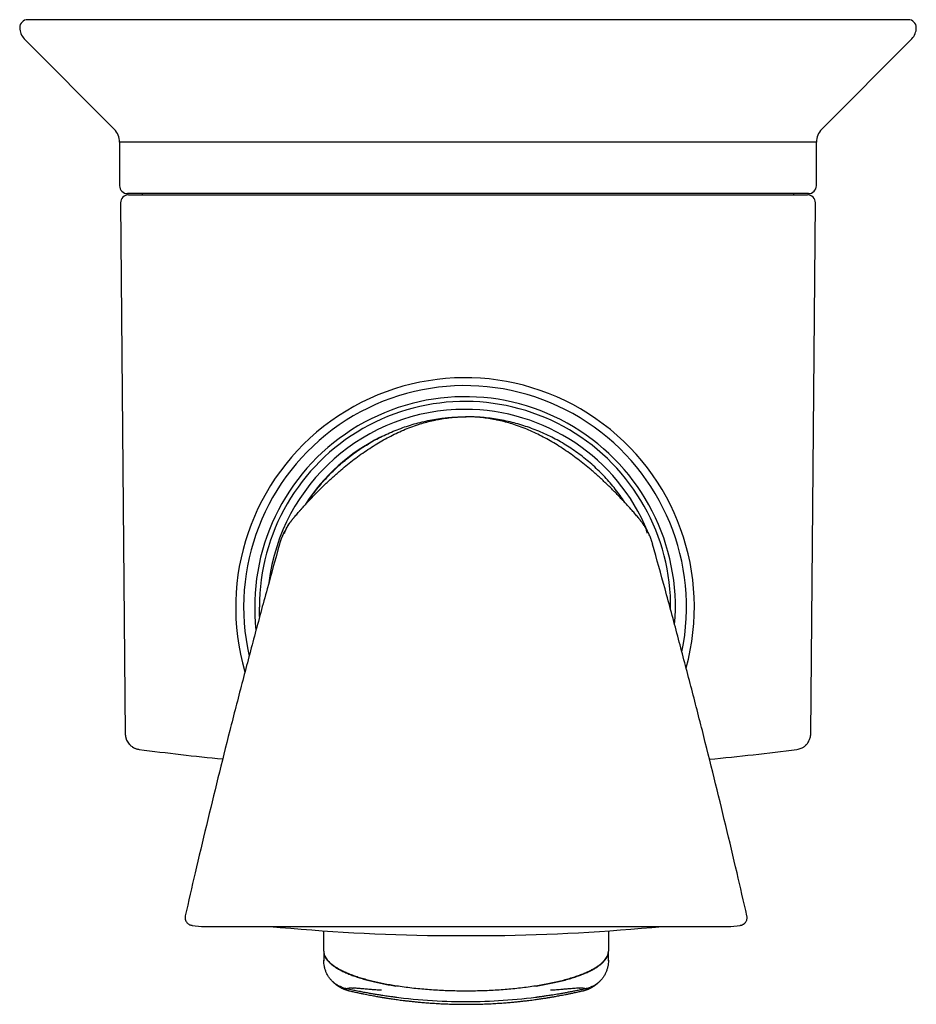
# Model space of a CAD drawing. Header units: millimetres. Extents: x 8 to 552, y 12 to 759.
# Tile 12 of 55: x 180 to 236, y 232 to 294. Entities that reach past the tile are written whole.
import ezdxf

# ---------------------------------------------------------------- set-up
doc = ezdxf.new("R2010")
doc.units = ezdxf.units.MM

msp = doc.modelspace()

# ---------------------------------------------------------------- linework, layer by layer
at = {"color": 7, "linetype": 'Continuous', "lineweight": 30}
for p, q in [((180.017, 292.782), (185.698, 287.062)), ((230.443, 287.062), (236.124, 292.782)), ((186.046, 286.238), (186.046, 283.487)), ((208.071, 286.238), (186.046, 286.238)), ((230.095, 286.238), (208.071, 286.238)), ((230.095, 283.487), (230.095, 286.238)), ((229.595, 282.987), (186.546, 282.987)), ((186.608, 282.907), (208.071, 282.907)), ((187.473, 282.987), (187.473, 282.907)), ((208.071, 282.907), (229.533, 282.907)), ((228.669, 282.907), (228.669, 282.987)), ((186.108, 282.402), (186.401, 248.827)), ((229.74, 248.827), (230.033, 282.402)), ((207.949, 268.877), (207.904, 268.876)), ((207.949, 268.877), (207.949, 268.877)), ((218.257, 263.158), (218.258, 263.158)), ((218.259, 263.157), (218.259, 263.157)), ((218.273, 263.14), (218.26, 263.155)), ((190.193, 237.323), (190.193, 237.323)), ((225.703, 237.324), (225.703, 237.324)), ((190.629, 236.714), (191.22, 236.652)), ((191.251, 236.651), (207.949, 236.651)), ((207.949, 236.651), (224.646, 236.651)), ((224.678, 236.652), (225.268, 236.714)), ((198.949, 235.737), (198.949, 236.369)), ((206.184, 236.069), (209.715, 236.069)), ((216.949, 236.369), (216.949, 235.737)), ((198.949, 235.09), (198.949, 235.737)), ((216.949, 235.737), (216.949, 235.09)), ((198.949, 235.09), (198.949, 235.068)), ((198.949, 235.068), (198.949, 234.634)), ((216.949, 235.068), (216.949, 235.09)), ((216.949, 234.634), (216.949, 235.068)), ((198.949, 234.634), (198.949, 234.539)), ((198.949, 234.539), (198.949, 234.525)), ((198.949, 234.525), (198.949, 234.523)), ((198.949, 234.498), (198.949, 234.523)), ((198.949, 234.501), (198.949, 234.463)), ((216.948, 234.463), (216.949, 234.501)), ((216.949, 234.539), (216.949, 234.634)), ((216.949, 234.525), (216.949, 234.539)), ((216.949, 234.523), (216.949, 234.525)), ((216.949, 234.523), (216.949, 234.498)), ((200.534, 232.588), (200.535, 232.588)), ((215.363, 232.589), (215.364, 232.59))]:
    msp.add_line(p, q, dxfattribs=at)
at = {"color": 7, "linetype": 'Continuous', "lineweight": 30, "flags": 128}
for points in [[(206.7, 268.787), (206.628, 268.78), (206.502, 268.766)], [(207.973, 268.877), (207.961, 268.877), (207.951, 268.877)], [(209.858, 268.682), (209.76, 268.698), (209.731, 268.702)], [(194.897, 256.241), (194.887, 256.505), (194.883, 256.846)]]:
    msp.add_lwpolyline(points, dxfattribs=at)
at = {"color": 7, "linetype": 'Continuous', "lineweight": 30}
for centre, radius, start, end in [((180.227, 293.487), 0.5, 90, 180), ((235.915, 293.487), 0.5, 0, 90), ((180.727, 293.487), 1, 180, 224.80311), ((235.415, 293.487), 1, 315.19689, 0), ((184.846, 286.217), 1.2, 1, 44.80311), ((231.295, 286.217), 1.2, 135.19689, 179), ((186.546, 283.487), 0.5, 180, 270), ((229.595, 283.487), 0.5, 270, 0), ((186.608, 282.407), 0.5, 90, 180.5), ((229.533, 282.407), 0.5, 359.5, 90), ((207.883, 256.846), 14.5, 344.61843, 196.37466), ((207.883, 256.846), 14, 348.35556, 192.81607), ((207.883, 256.846), 13.3, 355.23092, 186.32892), ((207.883, 256.846), 13, 359.26179, 180), ((207.883, 256.846), 12.5, 90, 172.93432), ((207.883, 256.846), 12.5, 22.52863, 90), ((207.883, 256.846), 12, 116.51181, 147.45974), ((208.071, 406.487), 160, 262.53096, 264.43797), ((208.071, 406.487), 160, 275.47641, 277.46931), ((191.251, 236.951), 0.3, 264, 270), ((207.95, 366.057), 130, 264.52295, 269.21585), ((207.95, 366.057), 130, 270.78415, 275.47705), ((224.646, 236.951), 0.3, 270, 276), ((206.184, 237.069), 1, 269.21585, 270), ((209.715, 237.069), 1, 270, 270.78415), ((207.949, 266.857), 34.96, 262.02174, 270), ((207.949, 266.857), 34.96, 270, 277.72002)]:
    msp.add_arc(centre, radius, start, end, dxfattribs=at)
for points, knots in [([(208.071, 293.987), (207.812, 293.987), (207.295, 293.987), (206.521, 293.987), (205.905, 293.987), (205.445, 293.987), (205.143, 293.987), (204.84, 293.987), (204.531, 293.987), (204.21, 293.987), (203.762, 293.987), (203.196, 293.987), (202.519, 293.987), (201.922, 293.987), (201.404, 293.987), (201.072, 293.987), (200.849, 293.987), (200.733, 293.987), (200.618, 293.987), (200.504, 293.987), (200.389, 293.987), (200.075, 293.987), (199.564, 293.987), (198.861, 293.987), (198.165, 293.987), (197.562, 293.987), (197.048, 293.987), (196.622, 293.987), (196.195, 293.987), (195.76, 293.987), (195.317, 293.987), (194.868, 293.987), (194.423, 293.987), (193.982, 293.987), (193.538, 293.987), (193.157, 293.987), (192.839, 293.987), (192.589, 293.987), (192.34, 293.987), (192.093, 293.987), (191.848, 293.987), (191.605, 293.987), (191.302, 293.987), (190.94, 293.987), (190.523, 293.987), (190.113, 293.987), (189.709, 293.987), (189.308, 293.987), (188.952, 293.987), (188.64, 293.987), (188.373, 293.987), (188.109, 293.987), (187.85, 293.987), (187.593, 293.987), (187.341, 293.987), (187.046, 293.987), (186.713, 293.987), (186.345, 293.987), (185.987, 293.987), (185.638, 293.987), (185.296, 293.987), (184.984, 293.987), (184.701, 293.987), (184.447, 293.987), (184.201, 293.987), (183.961, 293.987), (183.727, 293.987), (183.478, 293.987), (183.215, 293.987), (182.941, 293.987), (182.681, 293.987), (182.432, 293.987), (182.196, 293.987), (181.974, 293.987), (181.769, 293.987), (181.578, 293.987), (181.4, 293.987), (181.235, 293.987), (181.066, 293.987), (180.9, 293.987), (180.741, 293.987), (180.603, 293.987), (180.487, 293.987), (180.391, 293.987), (180.317, 293.987), (180.265, 293.987), (180.233, 293.987), (180.229, 293.987), (180.227, 293.987)], [0, 0, 0, 0, 0.0177294, 0.035441, 0.0531483, 0.0601068, 0.0670677, 0.0740316, 0.0809996, 0.0883939, 0.096278, 0.1120315, 0.1277739, 0.1435148, 0.1539079, 0.1643074, 0.1670325, 0.1697582, 0.1724847, 0.175212, 0.1779401, 0.1806691, 0.1976391, 0.2145841, 0.2315161, 0.2484472, 0.2590947, 0.2697496, 0.2804149, 0.2912928, 0.3028898, 0.3144834, 0.3260777, 0.3376764, 0.3493738, 0.3616072, 0.3684706, 0.3753335, 0.3821965, 0.3890605, 0.3959263, 0.4027947, 0.4096664, 0.421846, 0.4340197, 0.446192, 0.4583673, 0.4705502, 0.4831022, 0.4916871, 0.5002697, 0.5088513, 0.5174337, 0.5260184, 0.5346069, 0.5432008, 0.5564867, 0.5697645, 0.5830401, 0.5963192, 0.6096076, 0.6232084, 0.6340208, 0.6448292, 0.6556368, 0.6664467, 0.6772619, 0.6880857, 0.7022632, 0.7164306, 0.7305948, 0.7447629, 0.7589419, 0.773334, 0.7869999, 0.80066, 0.8143206, 0.8279879, 0.8416683, 0.8593382, 0.8769936, 0.8946483, 0.9123159, 0.9300694, 0.9475497, 0.9650228, 0.9825018, 1, 1, 1, 1]), ([(235.915, 293.987), (235.913, 293.987), (235.908, 293.987), (235.875, 293.987), (235.82, 293.987), (235.744, 293.987), (235.654, 293.987), (235.554, 293.987), (235.45, 293.987), (235.333, 293.987), (235.203, 293.987), (235.058, 293.987), (234.897, 293.987), (234.72, 293.987), (234.53, 293.987), (234.325, 293.987), (234.108, 293.987), (233.895, 293.987), (233.691, 293.987), (233.496, 293.987), (233.294, 293.987), (233.084, 293.987), (232.866, 293.987), (232.622, 293.987), (232.352, 293.987), (232.051, 293.987), (231.74, 293.987), (231.417, 293.987), (231.086, 293.987), (230.785, 293.987), (230.517, 293.987), (230.283, 293.987), (230.045, 293.987), (229.803, 293.987), (229.556, 293.987), (229.305, 293.987), (229.031, 293.987), (228.733, 293.987), (228.409, 293.987), (228.08, 293.987), (227.745, 293.987), (227.404, 293.987), (227.061, 293.987), (226.741, 293.987), (226.448, 293.987), (226.177, 293.987), (225.903, 293.987), (225.626, 293.987), (225.346, 293.987), (225.063, 293.987), (224.692, 293.987), (224.229, 293.987), (223.67, 293.987), (223.101, 293.987), (222.533, 293.987), (222.007, 293.987), (221.525, 293.987), (221.079, 293.987), (220.631, 293.987), (220.191, 293.987), (219.666, 293.987), (219.051, 293.987), (218.334, 293.987), (217.691, 293.987), (217.125, 293.987), (216.758, 293.987), (216.51, 293.987), (216.382, 293.987), (216.254, 293.987), (216.125, 293.987), (215.996, 293.987), (215.699, 293.987), (215.234, 293.987), (214.596, 293.987), (213.955, 293.987), (213.414, 293.987), (212.972, 293.987), (212.633, 293.987), (212.292, 293.987), (211.957, 293.987), (211.635, 293.987), (211.156, 293.987), (210.514, 293.987), (209.701, 293.987), (208.886, 293.987), (208.343, 293.987), (208.071, 293.987)], [0, 0, 0, 0, 0.017808, 0.035601, 0.053393, 0.071198, 0.088942, 0.102819, 0.11669, 0.130562, 0.14444, 0.158332, 0.172834, 0.187325, 0.201812, 0.216304, 0.230807, 0.245107, 0.256241, 0.267371, 0.2785, 0.289632, 0.300769, 0.311916, 0.325682, 0.33944, 0.353195, 0.366954, 0.380723, 0.394186, 0.403131, 0.412072, 0.421013, 0.429955, 0.438898, 0.447847, 0.456801, 0.467731, 0.478656, 0.489578, 0.500501, 0.511428, 0.522362, 0.532928, 0.541128, 0.549327, 0.557524, 0.565723, 0.573923, 0.582127, 0.590335, 0.605905, 0.621469, 0.637035, 0.652602, 0.667362, 0.678956, 0.69055, 0.70215, 0.713554, 0.724222, 0.741978, 0.759718, 0.777454, 0.789166, 0.800886, 0.803958, 0.807031, 0.810104, 0.813179, 0.816255, 0.819332, 0.834383, 0.849418, 0.864444, 0.87947, 0.887343, 0.89522, 0.903102, 0.91099, 0.918457, 0.925423, 0.944067, 0.9627, 0.981339, 1, 1, 1, 1]), ([(197.64, 263.158), (197.791, 263.324), (198.094, 263.656), (198.563, 264.141), (199.043, 264.615), (199.537, 265.076), (200.009, 265.49), (200.455, 265.86), (200.874, 266.189), (201.303, 266.505), (201.741, 266.808), (202.182, 267.092), (202.625, 267.356), (203.069, 267.6), (203.523, 267.828), (203.986, 268.037), (204.457, 268.226), (204.915, 268.386), (205.356, 268.519), (205.78, 268.628), (206.207, 268.718), (206.639, 268.788), (207.074, 268.839), (207.511, 268.871), (207.803, 268.875), (207.949, 268.877)], [0, 0, 0, 0, 0.055998, 0.112003, 0.168025, 0.22405, 0.280058, 0.32405, 0.368032, 0.412015, 0.456011, 0.500011, 0.541678, 0.583348, 0.625019, 0.666683, 0.708346, 0.750016, 0.785732, 0.821442, 0.85715, 0.892862, 0.928576, 0.964288, 1, 1, 1, 1]), ([(197.9, 263.441), (197.929, 263.486), (198.05, 263.676), (198.28, 263.996), (198.591, 264.402), (198.92, 264.792), (199.265, 265.169), (199.626, 265.531), (200.002, 265.876), (200.392, 266.206), (200.796, 266.519), (201.213, 266.814), (201.642, 267.091), (202.082, 267.35), (202.533, 267.59), (202.993, 267.81), (203.463, 268.011), (203.941, 268.192), (204.426, 268.352), (204.917, 268.492), (205.414, 268.61), (205.915, 268.707), (206.42, 268.783), (206.928, 268.837), (207.438, 268.871), (207.778, 268.875), (207.949, 268.877)], [0, 0, 0, 0, 0.013663, 0.05655, 0.099438, 0.142324, 0.185209, 0.228093, 0.270977, 0.31386, 0.356744, 0.399627, 0.442508, 0.485389, 0.528271, 0.571153, 0.614035, 0.656918, 0.6998, 0.742683, 0.785567, 0.828453, 0.87134, 0.914227, 0.957114, 1, 1, 1, 1]), ([(218.257, 263.158), (218.106, 263.324), (217.803, 263.656), (217.335, 264.141), (216.854, 264.615), (216.36, 265.076), (215.889, 265.49), (215.442, 265.86), (215.023, 266.189), (214.595, 266.505), (214.156, 266.808), (213.715, 267.092), (213.272, 267.356), (212.828, 267.6), (212.375, 267.828), (211.912, 268.037), (211.44, 268.226), (210.982, 268.386), (210.541, 268.519), (210.118, 268.628), (209.69, 268.718), (209.258, 268.788), (208.823, 268.839), (208.387, 268.871), (208.095, 268.875), (207.949, 268.877)], [0, 0, 0, 0, 0.055998, 0.112003, 0.168025, 0.22405, 0.280058, 0.32405, 0.368032, 0.412015, 0.456011, 0.500011, 0.541678, 0.583348, 0.625019, 0.666683, 0.708346, 0.750016, 0.785732, 0.821442, 0.85715, 0.892862, 0.928576, 0.964288, 1, 1, 1, 1]), ([(217.997, 263.441), (217.968, 263.486), (217.847, 263.676), (217.617, 263.996), (217.306, 264.402), (216.977, 264.792), (216.632, 265.169), (216.271, 265.531), (215.895, 265.876), (215.505, 266.206), (215.101, 266.519), (214.685, 266.814), (214.256, 267.091), (213.816, 267.35), (213.365, 267.59), (212.904, 267.81), (212.434, 268.011), (211.957, 268.192), (211.472, 268.352), (210.98, 268.492), (210.484, 268.61), (209.982, 268.707), (209.477, 268.783), (208.969, 268.837), (208.467, 268.871), (208.135, 268.875), (207.973, 268.877)], [0, 0, 0, 0, 0.013691, 0.056665, 0.099639, 0.142613, 0.185585, 0.228555, 0.271526, 0.314497, 0.357467, 0.400437, 0.443406, 0.486374, 0.529342, 0.572311, 0.61528, 0.65825, 0.701219, 0.744189, 0.78716, 0.830133, 0.873107, 0.916081, 0.959055, 1, 1, 1, 1]), ([(197.127, 262.576), (197.129, 262.578), (197.166, 262.622), (197.235, 262.702), (197.33, 262.81), (197.409, 262.9), (197.474, 262.972), (197.524, 263.029), (197.563, 263.073), (197.592, 263.105), (197.611, 263.126), (197.621, 263.137), (197.624, 263.14)], [0, 0, 0, 0, 0.012553, 0.229281, 0.420877, 0.587095, 0.706052, 0.807127, 0.890256, 0.940801, 0.981215, 1, 1, 1, 1]), ([(197.635, 263.153), (197.635, 263.152), (197.629, 263.146), (197.612, 263.128), (197.582, 263.094), (197.539, 263.046), (197.485, 262.985), (197.417, 262.909), (197.367, 262.853), (197.339, 262.821), (197.338, 262.819)], [0, 0, 0, 0, 0.007502, 0.057775, 0.164729, 0.309584, 0.492387, 0.713165, 0.990468, 1, 1, 1, 1]), ([(218.254, 263.162), (218.254, 263.162), (218.254, 263.162), (218.254, 263.162), (218.253, 263.162), (218.253, 263.162)], [0, 0, 0, 0, 0.446551, 0.980876, 1, 1, 1, 1]), ([(218.259, 263.157), (218.261, 263.154), (218.269, 263.146), (218.283, 263.129), (218.304, 263.106), (218.334, 263.073), (218.373, 263.029), (218.423, 262.973), (218.478, 262.912), (218.515, 262.869), (218.533, 262.849)], [0, 0, 0, 0, 0.024567, 0.082896, 0.1588, 0.252337, 0.404588, 0.588438, 0.804006, 1, 1, 1, 1]), ([(218.964, 262.34), (218.919, 262.397), (218.814, 262.528), (218.64, 262.727), (218.456, 262.937), (218.332, 263.074), (218.273, 263.14)], [0, 0, 0, 0, 0.205681, 0.476577, 0.748951, 1, 1, 1, 1]), ([(197.137, 262.588), (197.137, 262.588), (197.138, 262.589), (197.132, 262.582), (197.119, 262.567), (197.101, 262.545), (197.078, 262.519), (197.052, 262.487), (197.024, 262.454), (196.994, 262.417), (196.964, 262.379), (196.933, 262.34), (196.903, 262.301), (196.874, 262.262), (196.845, 262.224), (196.817, 262.185), (196.787, 262.145), (196.758, 262.102), (196.729, 262.062), (196.704, 262.024), (196.683, 261.993), (196.665, 261.965), (196.647, 261.937), (196.625, 261.902), (196.597, 261.856), (196.562, 261.799), (196.522, 261.729), (196.478, 261.648), (196.43, 261.554), (196.379, 261.447), (196.334, 261.345), (196.307, 261.278), (196.296, 261.252)], [0, 0, 0, 0, 0.008844, 0.043648, 0.085257, 0.133874, 0.181234, 0.233922, 0.289223, 0.339746, 0.385163, 0.425592, 0.461215, 0.488662, 0.512923, 0.534414, 0.553744, 0.571754, 0.588883, 0.604736, 0.619329, 0.628367, 0.639162, 0.656059, 0.67938, 0.70923, 0.745678, 0.788785, 0.838619, 0.895258, 0.958783, 1, 1, 1, 1]), ([(219.599, 261.257), (219.586, 261.288), (219.557, 261.362), (219.507, 261.472), (219.454, 261.581), (219.406, 261.674), (219.362, 261.751), (219.326, 261.815), (219.295, 261.865), (219.269, 261.908), (219.24, 261.953), (219.208, 262.003), (219.17, 262.059), (219.131, 262.116), (219.09, 262.173), (219.048, 262.23), (219.011, 262.28), (218.978, 262.323), (218.95, 262.358), (218.925, 262.391), (218.901, 262.42), (218.88, 262.446), (218.861, 262.47), (218.844, 262.491), (218.826, 262.512), (218.811, 262.53), (218.797, 262.546), (218.788, 262.557), (218.782, 262.564), (218.779, 262.567), (218.779, 262.566), (218.78, 262.566)], [0, 0, 0, 0, 0.056815, 0.132902, 0.199256, 0.255997, 0.303234, 0.341062, 0.369578, 0.391546, 0.412321, 0.444663, 0.474455, 0.502826, 0.530607, 0.558629, 0.585637, 0.604664, 0.623185, 0.641745, 0.660883, 0.681085, 0.702767, 0.726262, 0.751832, 0.789495, 0.831569, 0.878313, 0.929922, 0.986542, 1, 1, 1, 1]), ([(196.471, 261.493), (196.48, 261.523), (196.502, 261.592), (196.544, 261.705), (196.602, 261.835), (196.676, 261.975), (196.736, 262.068), (196.767, 262.115)], [0, 0, 0, 0, 0.135346, 0.315015, 0.521695, 0.75539, 1, 1, 1, 1]), ([(219.425, 261.493), (219.411, 261.539), (219.379, 261.646), (219.309, 261.806), (219.225, 261.971), (219.159, 262.072), (219.127, 262.121)], [0, 0, 0, 0, 0.207059, 0.4797277, 0.7510333, 1, 1, 1, 1]), ([(196.295, 261.253), (196.291, 261.244), (196.282, 261.221), (196.267, 261.182), (196.25, 261.135), (196.234, 261.092), (196.221, 261.053), (196.21, 261.021), (196.199, 260.987), (196.185, 260.941), (196.167, 260.881), (196.154, 260.837), (196.148, 260.813)], [0, 0, 0, 0, 0.098062, 0.251809, 0.390924, 0.513083, 0.580681, 0.642263, 0.69969, 0.755854, 0.872349, 1, 1, 1, 1]), ([(219.75, 260.813), (219.743, 260.837), (219.73, 260.881), (219.712, 260.941), (219.698, 260.987), (219.687, 261.021), (219.676, 261.053), (219.663, 261.092), (219.648, 261.135), (219.631, 261.182), (219.615, 261.223), (219.605, 261.247), (219.601, 261.257)], [0, 0, 0, 0, 0.125508, 0.240046, 0.295267, 0.35173, 0.412278, 0.47874, 0.598849, 0.735629, 0.886795, 1, 1, 1, 1]), ([(196.154, 260.815), (195.892, 259.873), (195.354, 257.938), (194.563, 255.007), (193.776, 252.021), (193.008, 249.031), (192.258, 246.037), (191.528, 243.037), (190.838, 240.133), (190.401, 238.226), (190.194, 237.323)], [0, 0, 0, 0, 0.1210581, 0.2484043, 0.3757566, 0.503115, 0.6304798, 0.7578509, 0.8852286, 1, 1, 1, 1]), ([(225.704, 237.324), (225.497, 238.227), (225.06, 240.133), (224.37, 243.037), (223.639, 246.037), (222.89, 249.031), (222.121, 252.021), (221.334, 255.007), (220.544, 257.938), (220.006, 259.873), (219.744, 260.815)], [0, 0, 0, 0, 0.114733, 0.242116, 0.369492, 0.496862, 0.624226, 0.751584, 0.878935, 1, 1, 1, 1]), ([(186.401, 248.827), (186.402, 248.795), (186.404, 248.734), (186.418, 248.65), (186.433, 248.581), (186.45, 248.525), (186.467, 248.478), (186.498, 248.402), (186.553, 248.299), (186.633, 248.192), (186.714, 248.107), (186.789, 248.044), (186.854, 247.998), (186.907, 247.966), (186.955, 247.941), (187.016, 247.912), (187.094, 247.883), (187.181, 247.859), (187.243, 247.85), (187.272, 247.845)], [0, 0, 0, 0, 0.068714, 0.128321, 0.177825, 0.216519, 0.249805, 0.283636, 0.387703, 0.49262, 0.562638, 0.632273, 0.697669, 0.728328, 0.763324, 0.81038, 0.868939, 0.938069, 1, 1, 1, 1]), ([(228.87, 247.845), (228.918, 247.853), (229.01, 247.869), (229.135, 247.915), (229.233, 247.964), (229.306, 248.011), (229.359, 248.05), (229.402, 248.086), (229.449, 248.129), (229.504, 248.188), (229.568, 248.271), (229.626, 248.368), (229.674, 248.473), (229.709, 248.582), (229.734, 248.701), (229.738, 248.785), (229.74, 248.827)], [0, 0, 0, 0, 0.1023264, 0.195556, 0.2776447, 0.3310202, 0.3768962, 0.4150102, 0.4503609, 0.5097285, 0.5833979, 0.6707886, 0.744684, 0.8248967, 0.9104156, 1, 1, 1, 1]), ([(190.194, 237.327), (190.189, 237.306), (190.181, 237.264), (190.179, 237.202), (190.184, 237.144), (190.195, 237.088), (190.211, 237.036), (190.232, 236.989), (190.255, 236.947), (190.285, 236.903), (190.328, 236.854), (190.381, 236.809), (190.441, 236.771), (190.504, 236.742), (190.567, 236.723), (190.61, 236.717), (190.629, 236.715)], [0, 0, 0, 0, 0.076915, 0.150167, 0.218452, 0.280667, 0.352725, 0.41115, 0.46033, 0.522197, 0.598965, 0.689656, 0.765757, 0.847482, 0.933346, 1, 1, 1, 1]), ([(225.268, 236.715), (225.284, 236.717), (225.32, 236.721), (225.373, 236.736), (225.427, 236.757), (225.477, 236.783), (225.522, 236.814), (225.561, 236.847), (225.594, 236.882), (225.627, 236.924), (225.662, 236.979), (225.69, 237.043), (225.709, 237.111), (225.718, 237.18), (225.718, 237.253), (225.708, 237.302), (225.704, 237.327)], [0, 0, 0, 0, 0.054828, 0.127743, 0.195725, 0.257656, 0.329319, 0.387288, 0.436403, 0.498432, 0.575334, 0.666222, 0.742569, 0.824663, 0.911039, 1, 1, 1, 1]), ([(198.949, 235.09), (198.95, 235.054), (198.953, 234.982), (198.98, 234.873), (199.022, 234.763), (199.083, 234.652), (199.164, 234.54), (199.263, 234.428), (199.387, 234.312), (199.538, 234.193), (199.718, 234.071), (199.922, 233.951), (200.151, 233.834), (200.403, 233.719), (200.679, 233.607), (200.978, 233.5), (201.297, 233.397), (201.637, 233.298), (201.993, 233.206), (202.363, 233.12), (202.746, 233.04), (203.141, 232.965), (203.411, 232.922), (203.547, 232.9)], [0, 0, 0, 0, 0.031844, 0.06435, 0.097638, 0.131829, 0.167046, 0.203408, 0.241026, 0.283977, 0.328685, 0.375239, 0.423701, 0.474099, 0.526433, 0.580668, 0.636739, 0.69455, 0.753979, 0.813778, 0.874834, 0.936971, 1, 1, 1, 1]), ([(198.949, 235.068), (198.95, 235.032), (198.954, 234.958), (198.981, 234.848), (199.025, 234.737), (199.088, 234.625), (199.169, 234.512), (199.27, 234.399), (199.394, 234.283), (199.544, 234.164), (199.724, 234.042), (199.929, 233.922), (200.158, 233.805), (200.41, 233.691), (200.686, 233.58), (200.982, 233.473), (201.299, 233.37), (201.636, 233.273), (201.987, 233.181), (202.353, 233.096), (202.729, 233.018), (203.117, 232.945), (203.381, 232.902), (203.514, 232.88)], [0, 0, 0, 0, 0.0323947, 0.0653939, 0.0991195, 0.1336935, 0.1692336, 0.2058497, 0.24364, 0.2866908, 0.3315068, 0.3781846, 0.4267722, 0.4772814, 0.5296879, 0.5839339, 0.6399323, 0.6975707, 0.7567032, 0.8160703, 0.8765374, 0.9379137, 1, 1, 1, 1]), ([(212.35, 232.9), (212.497, 232.924), (212.788, 232.971), (213.213, 233.052), (213.624, 233.139), (214.017, 233.234), (214.39, 233.334), (214.735, 233.439), (215.052, 233.546), (215.341, 233.655), (215.607, 233.769), (215.849, 233.885), (216.067, 234.003), (216.261, 234.124), (216.43, 234.246), (216.574, 234.369), (216.694, 234.493), (216.79, 234.615), (216.863, 234.736), (216.913, 234.855), (216.943, 234.973), (216.947, 235.051), (216.949, 235.09)], [0, 0, 0, 0, 0.068029, 0.135, 0.200676, 0.26484, 0.327295, 0.387877, 0.44316, 0.496575, 0.54807, 0.597625, 0.645252, 0.690994, 0.734925, 0.777146, 0.817781, 0.856972, 0.894209, 0.930357, 0.965571, 1, 1, 1, 1]), ([(212.383, 232.88), (212.527, 232.904), (212.812, 232.95), (213.229, 233.03), (213.633, 233.116), (214.02, 233.209), (214.39, 233.308), (214.732, 233.412), (215.047, 233.519), (215.334, 233.628), (215.6, 233.74), (215.842, 233.856), (216.061, 233.974), (216.255, 234.095), (216.423, 234.217), (216.567, 234.34), (216.688, 234.464), (216.785, 234.587), (216.859, 234.709), (216.911, 234.83), (216.943, 234.949), (216.947, 235.029), (216.949, 235.068)], [0, 0, 0, 0, 0.067019, 0.133191, 0.198266, 0.262008, 0.324197, 0.384641, 0.43989, 0.493345, 0.544932, 0.594607, 0.642361, 0.688221, 0.732252, 0.774604, 0.815478, 0.854998, 0.892631, 0.92924, 0.964978, 1, 1, 1, 1]), ([(199.318, 233.381), (199.279, 233.437), (199.2, 233.549), (199.108, 233.731), (199.035, 233.921), (198.985, 234.114), (198.956, 234.295), (198.952, 234.411), (198.95, 234.463)], [0, 0, 0, 0, 0.17636, 0.35255, 0.527246, 0.699168, 0.867136, 1, 1, 1, 1]), ([(216.947, 234.463), (216.945, 234.411), (216.942, 234.295), (216.912, 234.114), (216.862, 233.921), (216.79, 233.731), (216.697, 233.549), (216.619, 233.437), (216.579, 233.381)], [0, 0, 0, 0, 0.132864, 0.300832, 0.472754, 0.64745, 0.82364, 1, 1, 1, 1]), ([(200.084, 232.808), (200.029, 232.83), (199.915, 232.875), (199.752, 232.97), (199.593, 233.087), (199.445, 233.223), (199.361, 233.328), (199.318, 233.381)], [0, 0, 0, 0, 0.182271, 0.380111, 0.583097, 0.790153, 1, 1, 1, 1]), ([(199.487, 233.188), (199.493, 233.182), (199.505, 233.171), (199.522, 233.154), (199.538, 233.139), (199.553, 233.125), (199.566, 233.113), (199.579, 233.101), (199.59, 233.092), (199.599, 233.083), (199.608, 233.076), (199.615, 233.07), (199.621, 233.064), (199.628, 233.059), (199.641, 233.048), (199.66, 233.031), (199.688, 233.009), (199.711, 232.991), (199.73, 232.976), (199.744, 232.965), (199.76, 232.954), (199.776, 232.941), (199.795, 232.928), (199.815, 232.914), (199.836, 232.9), (199.856, 232.886), (199.876, 232.873), (199.896, 232.86), (199.917, 232.847), (199.937, 232.835), (199.955, 232.824), (199.971, 232.814), (199.986, 232.805), (200, 232.798), (200.012, 232.791), (200.022, 232.785), (200.031, 232.78), (200.039, 232.776), (200.047, 232.772), (200.055, 232.768), (200.067, 232.761), (200.083, 232.753), (200.104, 232.743), (200.127, 232.732), (200.147, 232.722), (200.163, 232.715), (200.176, 232.709), (200.189, 232.703), (200.203, 232.697), (200.218, 232.691), (200.234, 232.684), (200.253, 232.676), (200.275, 232.668), (200.298, 232.659), (200.325, 232.649), (200.354, 232.639), (200.385, 232.628), (200.419, 232.618), (200.455, 232.607), (200.494, 232.597), (200.52, 232.59), (200.534, 232.587)], [0, 0, 0, 0, 0.024005, 0.046375, 0.067108, 0.086206, 0.103668, 0.119494, 0.133685, 0.145255, 0.155452, 0.164274, 0.172135, 0.180102, 0.18823, 0.218571, 0.250965, 0.285412, 0.300803, 0.316578, 0.333359, 0.351544, 0.371134, 0.392128, 0.414526, 0.43311, 0.452561, 0.472878, 0.49308, 0.511787, 0.528991, 0.544691, 0.558858, 0.571528, 0.5827, 0.592376, 0.600555, 0.607214, 0.613942, 0.621256, 0.629157, 0.644722, 0.662156, 0.681458, 0.702629, 0.71272, 0.723186, 0.734026, 0.745241, 0.757181, 0.770536, 0.785554, 0.802237, 0.820583, 0.841019, 0.863187, 0.887087, 0.912718, 0.940081, 0.969175, 1, 1, 1, 1]), ([(203.547, 232.9), (203.708, 232.876), (204.03, 232.827), (204.521, 232.767), (205.018, 232.714), (205.518, 232.671), (206.016, 232.636), (206.509, 232.61), (206.995, 232.592), (207.474, 232.581), (207.792, 232.58), (207.949, 232.579)], [0, 0, 0, 0, 0.11255, 0.226033, 0.339962, 0.453858, 0.567257, 0.677723, 0.786899, 0.894431, 1, 1, 1, 1]), ([(207.949, 232.579), (208.109, 232.58), (208.432, 232.581), (208.92, 232.592), (209.415, 232.611), (209.914, 232.638), (210.412, 232.673), (210.906, 232.717), (211.394, 232.769), (211.876, 232.829), (212.193, 232.876), (212.35, 232.9)], [0, 0, 0, 0, 0.107508, 0.217044, 0.328272, 0.440816, 0.554266, 0.666144, 0.77803, 0.889469, 1, 1, 1, 1]), ([(215.365, 232.587), (215.376, 232.59), (215.399, 232.595), (215.432, 232.604), (215.462, 232.613), (215.49, 232.621), (215.514, 232.629), (215.537, 232.636), (215.556, 232.643), (215.572, 232.649), (215.585, 232.653), (215.596, 232.657), (215.604, 232.661), (215.612, 232.664), (215.622, 232.667), (215.633, 232.672), (215.648, 232.678), (215.664, 232.684), (215.681, 232.691), (215.7, 232.699), (215.72, 232.708), (215.742, 232.718), (215.764, 232.728), (215.785, 232.739), (215.804, 232.748), (215.822, 232.757), (215.837, 232.765), (215.851, 232.772), (215.865, 232.78), (215.88, 232.788), (215.897, 232.797), (215.917, 232.809), (215.938, 232.821), (215.962, 232.836), (215.989, 232.852), (216.016, 232.869), (216.041, 232.886), (216.065, 232.902), (216.087, 232.918), (216.108, 232.932), (216.128, 232.947), (216.146, 232.96), (216.163, 232.973), (216.179, 232.985), (216.195, 232.998), (216.21, 233.01), (216.225, 233.022), (216.24, 233.034), (216.255, 233.046), (216.266, 233.056), (216.276, 233.064), (216.284, 233.071), (216.292, 233.078), (216.302, 233.087), (216.313, 233.097), (216.326, 233.109), (216.341, 233.122), (216.356, 233.136), (216.373, 233.152), (216.392, 233.17), (216.404, 233.182), (216.411, 233.188)], [0, 0, 0, 0, 0.025853, 0.050434, 0.073037, 0.093661, 0.112306, 0.128972, 0.143658, 0.155381, 0.165441, 0.173837, 0.180569, 0.186374, 0.192659, 0.203277, 0.215104, 0.228138, 0.242381, 0.257831, 0.27449, 0.292024, 0.311409, 0.329337, 0.345807, 0.36082, 0.374376, 0.386474, 0.397652, 0.410249, 0.424279, 0.439744, 0.456642, 0.475211, 0.495251, 0.516345, 0.537839, 0.559726, 0.582008, 0.604686, 0.627761, 0.652361, 0.676641, 0.699716, 0.721585, 0.742248, 0.761705, 0.782065, 0.800913, 0.818248, 0.827755, 0.836894, 0.847374, 0.859661, 0.874062, 0.890346, 0.908512, 0.92856, 0.950491, 0.974304, 1, 1, 1, 1]), ([(216.579, 233.381), (216.537, 233.328), (216.452, 233.223), (216.304, 233.087), (216.146, 232.97), (215.982, 232.875), (215.868, 232.83), (215.813, 232.808)], [0, 0, 0, 0, 0.209847, 0.416903, 0.619889, 0.817729, 1, 1, 1, 1]), ([(200.084, 232.807), (200.122, 232.794), (200.199, 232.767), (200.278, 232.748), (200.318, 232.738)], [0, 0, 0, 0, 0.497468, 1, 1, 1, 1]), ([(200.321, 232.737), (200.439, 232.711), (200.668, 232.661), (201.003, 232.592), (201.317, 232.53), (201.612, 232.475), (201.887, 232.426), (202.142, 232.382), (202.377, 232.344), (202.591, 232.31), (202.785, 232.281), (202.958, 232.255), (203.111, 232.234), (203.243, 232.216), (203.355, 232.201), (203.446, 232.189), (203.519, 232.179), (203.552, 232.175), (203.567, 232.173)], [0, 0, 0, 0, 0.105457, 0.204984, 0.298589, 0.386285, 0.46809, 0.544027, 0.614129, 0.678439, 0.737016, 0.789939, 0.837316, 0.879303, 0.916125, 0.948121, 0.975811, 1, 1, 1, 1]), ([(200.322, 232.739), (200.331, 232.737), (200.368, 232.727), (200.434, 232.731), (200.522, 232.743), (200.584, 232.759), (200.615, 232.767)], [0, 0, 0, 0, 0.109491, 0.456644, 0.729308, 1, 1, 1, 1]), ([(200.535, 232.586), (200.621, 232.566), (200.788, 232.528), (201.031, 232.474), (201.258, 232.426), (201.469, 232.382), (201.664, 232.343), (201.843, 232.308), (202.006, 232.277), (202.154, 232.25), (202.285, 232.226), (202.4, 232.206), (202.499, 232.189), (202.581, 232.175), (202.646, 232.164), (202.695, 232.156), (202.735, 232.15), (202.775, 232.143), (202.824, 232.135), (202.882, 232.126), (202.967, 232.112), (203.08, 232.095), (203.224, 232.073), (203.375, 232.051), (203.529, 232.029), (203.693, 232.007), (203.876, 231.983), (204.078, 231.958), (204.298, 231.932), (204.537, 231.905), (204.795, 231.879), (205.086, 231.851), (205.412, 231.824), (205.775, 231.797), (206.163, 231.772), (206.575, 231.752), (207.011, 231.736), (207.471, 231.725), (207.787, 231.724), (207.949, 231.723)], [0, 0, 0, 0, 0.040747, 0.07893, 0.11455, 0.147609, 0.17811, 0.206055, 0.231446, 0.254286, 0.274575, 0.292317, 0.307513, 0.320166, 0.329749, 0.337084, 0.342187, 0.347225, 0.354171, 0.36256, 0.371769, 0.390194, 0.411163, 0.434678, 0.456729, 0.480438, 0.505709, 0.532623, 0.561248, 0.591639, 0.623842, 0.657895, 0.699118, 0.742841, 0.789107, 0.83794, 0.889357, 0.943374, 1, 1, 1, 1]), ([(200.615, 232.767), (200.62, 232.768), (200.631, 232.769), (200.679, 232.763), (200.725, 232.757), (200.765, 232.754), (200.794, 232.752), (200.808, 232.75)], [0, 0, 0, 0, 0.1823979, 0.3709636, 0.5608908, 0.7805344, 1, 1, 1, 1]), ([(201.967, 232.654), (201.86, 232.663), (201.646, 232.682), (201.344, 232.706), (201.064, 232.729), (200.893, 232.743), (200.808, 232.75)], [0, 0, 0, 0, 0.2853905, 0.5663081, 0.7842528, 1, 1, 1, 1]), ([(202.605, 232.611), (202.485, 232.617), (202.273, 232.628), (202.06, 232.646), (201.967, 232.654)], [0, 0, 0, 0, 0.565774, 1, 1, 1, 1]), ([(207.949, 231.723), (208.11, 231.724), (208.426, 231.725), (208.886, 231.736), (209.323, 231.752), (209.735, 231.772), (210.122, 231.797), (210.485, 231.824), (210.811, 231.851), (211.102, 231.879), (211.36, 231.905), (211.599, 231.932), (211.819, 231.958), (212.021, 231.983), (212.205, 232.007), (212.368, 232.029), (212.52, 232.051), (212.667, 232.072), (212.806, 232.093), (212.93, 232.112), (213.028, 232.128), (213.101, 232.139), (213.148, 232.147), (213.193, 232.155), (213.246, 232.163), (213.314, 232.175), (213.398, 232.189), (213.497, 232.206), (213.613, 232.226), (213.744, 232.25), (213.891, 232.277), (214.054, 232.308), (214.233, 232.343), (214.429, 232.382), (214.64, 232.426), (214.867, 232.474), (215.11, 232.528), (215.277, 232.566), (215.363, 232.586)], [0, 0, 0, 0, 0.056626, 0.110643, 0.162061, 0.210893, 0.257159, 0.300882, 0.342105, 0.376158, 0.408361, 0.438752, 0.467377, 0.494291, 0.519562, 0.543271, 0.565322, 0.587823, 0.608005, 0.625868, 0.641418, 0.64974, 0.656143, 0.661462, 0.669232, 0.679834, 0.692487, 0.707683, 0.725425, 0.745714, 0.768554, 0.793945, 0.82189, 0.852391, 0.88545, 0.92107, 0.959253, 1, 1, 1, 1]), ([(212.33, 232.173), (212.34, 232.174), (212.359, 232.177), (212.393, 232.181), (212.429, 232.186), (212.465, 232.191), (212.499, 232.196), (212.535, 232.201), (212.574, 232.206), (212.616, 232.212), (212.667, 232.218), (212.733, 232.228), (212.818, 232.239), (212.92, 232.254), (213.043, 232.271), (213.184, 232.292), (213.346, 232.317), (213.528, 232.345), (213.729, 232.378), (213.95, 232.416), (214.185, 232.457), (214.434, 232.503), (214.696, 232.553), (214.974, 232.608), (215.27, 232.67), (215.472, 232.714), (215.576, 232.737)], [0, 0, 0, 0, 0.032787, 0.062384, 0.088968, 0.107079, 0.123773, 0.139226, 0.153663, 0.167358, 0.180629, 0.20048, 0.22336, 0.251889, 0.286066, 0.325697, 0.370916, 0.421717, 0.47809, 0.540026, 0.607514, 0.676219, 0.749835, 0.828348, 0.911743, 1, 1, 1, 1]), ([(213.93, 232.654), (213.812, 232.644), (213.599, 232.627), (213.387, 232.616), (213.292, 232.611)], [0, 0, 0, 0, 0.554258, 1, 1, 1, 1]), ([(215.089, 232.75), (214.981, 232.741), (214.762, 232.723), (214.461, 232.699), (214.183, 232.676), (214.015, 232.661), (213.93, 232.654)], [0, 0, 0, 0, 0.27496, 0.553582, 0.775368, 1, 1, 1, 1]), ([(215.089, 232.75), (215.107, 232.752), (215.143, 232.755), (215.19, 232.759), (215.241, 232.766), (215.271, 232.769), (215.278, 232.768), (215.282, 232.767)], [0, 0, 0, 0, 0.279156, 0.56034, 0.711116, 0.856562, 1, 1, 1, 1]), ([(215.282, 232.767), (215.309, 232.761), (215.362, 232.747), (215.432, 232.735), (215.5, 232.73), (215.548, 232.73), (215.573, 232.737), (215.576, 232.738)], [0, 0, 0, 0, 0.229552, 0.460516, 0.692488, 0.964521, 1, 1, 1, 1]), ([(215.579, 232.738), (215.619, 232.748), (215.698, 232.767), (215.775, 232.794), (215.813, 232.807)], [0, 0, 0, 0, 0.5025315, 1, 1, 1, 1])]:
    msp.add_open_spline(points, degree=3, knots=knots, dxfattribs=at)

doc.saveas('drawing.dxf')
